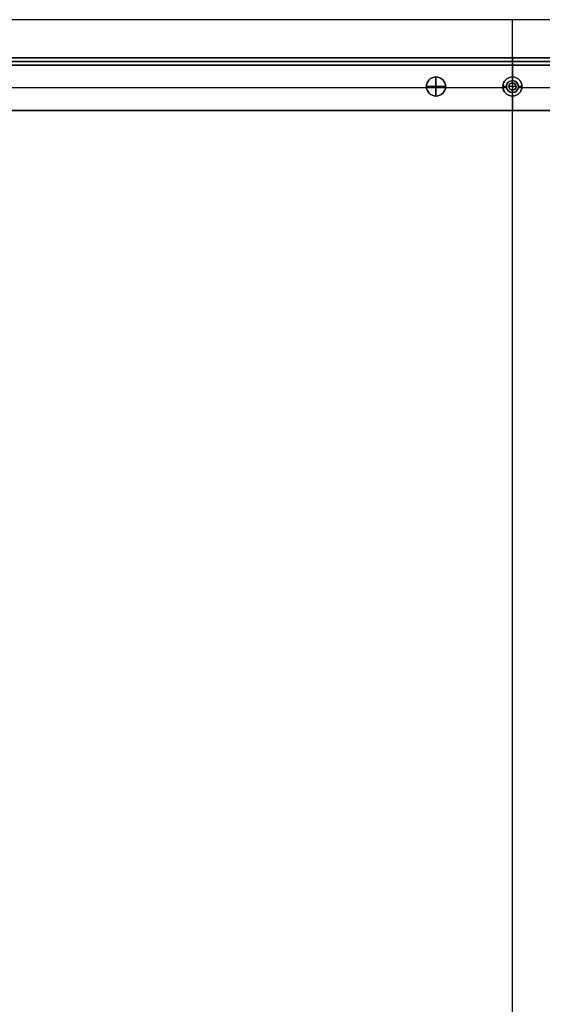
# Model space of a CAD drawing. Header units: millimetres. Extents: x -9 to 841, y -464 to 386.
# Tile 12 of 24: x 210 to 428, y -27 to 386. Entities that reach past the tile are written whole.
import ezdxf

# ---------------------------------------------------------------- set-up
doc = ezdxf.new("R2010")
doc.units = ezdxf.units.MM
doc.header["$MEASUREMENT"] = 0

msp = doc.modelspace()

# ---------------------------------------------------------------- linework, layer by layer
for p, q in [((823.01, 385.55, 9), (8.81, 385.55, 9)), ((415.91, 385.55, 18.5), (415.91, 385.55, -0.5)), ((415.91, -464.45, 18.5), (415.91, 385.55, 18.5)), ((415.91, 359.05, -0.5), (415.91, 385.55, -0.5)), ((111.06, 369.55, -20.5), (721.06, 369.55, -20.5)), ((721.06, 368.05, -40.5), (111.06, 368.05, -40.5)), ((111.06, 368.05, -0.5), (721.06, 368.05, -0.5)), ((416.06, 366.55, -40.5), (416.06, 369.55, -40.5)), ((416.06, 366.55, -0.5), (416.06, 369.55, -0.5)), ((416.06, 369.55, -0.5), (416.06, 369.55, -40.5)), ((781.6, 366.55, -36.5), (50.21, 366.55, -36.5)), ((111.06, 366.55, -20.5), (721.06, 366.55, -20.5)), ((415.91, 366.55, -72.5), (415.91, 366.55, -0.5)), ((415.91, 366.55, -72.5), (415.91, 361.55, -72.5)), ((415.91, 360.05, -0.5), (415.91, 366.55, -0.5)), ((416.06, 366.55, -0.5), (416.06, 366.55, -40.5)), ((383.91, 361.55, -22.5), (383.91, 361.55, -0.5)), ((383.91, 353.55, -22.5), (383.91, 361.55, -22.5)), ((383.91, 361.55, 11.5), (383.91, 361.55, -0.5)), ((383.91, 361.55, 11.5), (383.91, 353.55, 11.5)), ((415.91, 361.55, -35.5), (415.91, 360.05, -35.5)), ((415.91, 361.55, -35.5), (415.91, 361.55, -72.5)), ((415.91, 360.05, -0.5), (415.91, 360.05, -35.5)), ((415.91, 359.05, 2.5), (415.91, 359.05, -0.5)), ((415.91, 359.05, 2.5), (415.91, 356.05, 2.5)), ((411.94, 357.05, -72.5), (131.88, 357.05, -72.5)), ((379.94, 357.05, -0.5), (163.88, 357.05, -0.5)), ((379.91, 357.55, -22.5), (379.91, 357.55, -0.5)), ((387.91, 357.55, -22.5), (379.91, 357.55, -22.5)), ((379.91, 357.55, 11.5), (379.91, 357.55, -0.5)), ((387.91, 357.55, 11.5), (379.91, 357.55, 11.5)), ((413.46, 357.05, -0.5), (387.88, 357.05, -0.5)), ((387.91, 357.55, -22.5), (387.91, 357.55, -0.5)), ((387.91, 357.55, 11.5), (387.91, 357.55, -0.5)), ((411.91, 357.55, -35.5), (411.91, 357.55, -72.5)), ((413.41, 357.55, -35.5), (411.91, 357.55, -35.5)), ((413.41, 357.55, -0.5), (413.41, 357.55, -35.5)), ((414.41, 357.55, 2.5), (414.41, 357.55, -0.5)), ((417.41, 357.55, 2.5), (414.41, 357.55, 2.5)), ((415.91, 356.05, 2.5), (415.91, 356.05, -0.5)), ((415.91, -434.95, -0.5), (415.91, 356.05, -0.5)), ((415.91, 355.05, -35.5), (415.91, 353.55, -35.5)), ((415.91, 355.05, -0.5), (415.91, 355.05, -35.5)), ((415.91, 347.55, -0.5), (415.91, 355.05, -0.5)), ((417.41, 357.55, 2.5), (417.41, 357.55, -0.5)), ((443.94, 357.05, -0.5), (418.36, 357.05, -0.5)), ((419.91, 357.55, -35.5), (418.41, 357.55, -35.5)), ((418.41, 357.55, -0.5), (418.41, 357.55, -35.5)), ((699.94, 357.05, -72.5), (419.88, 357.05, -72.5)), ((419.91, 357.55, -35.5), (419.91, 357.55, -72.5)), ((383.91, 353.55, -22.5), (383.91, 353.55, -0.5)), ((383.91, 353.55, 11.5), (383.91, 353.55, -0.5)), ((415.91, 353.55, -35.5), (415.91, 353.55, -72.5)), ((415.91, 353.55, -72.5), (415.91, 347.55, -72.5)), ((773.73, 347.55, -36.5), (58.08, 347.55, -36.5)), ((415.91, 347.55, -72.5), (415.91, 347.55, -0.5))]:
    msp.add_line(p, q)
for centre, radius in [((383.91, 357.55, -11.5), 4), ((383.91, 357.55, 5.5), 4), ((415.91, 357.55, -54), 4), ((415.91, 357.55, -18), 2.5), ((415.91, 357.55, 1), 1.5)]:
    msp.add_circle(centre, radius)
for centre, radius, start, end in [((383.91, 357.55, -0.5), 4, 0, 180), ((383.91, 357.55, -22.5), 4, 0, 180), ((383.91, 357.55, -0.5), 4, 0, 180), ((383.91, 357.55, 11.5), 4, 0, 180), ((415.91, 357.55, -72.5), 4, 0, 180), ((415.91, 357.55, -35.5), 4, 0, 180), ((415.91, 357.55, -0.5), 2.5, 0, 180), ((415.91, 357.55, -35.5), 2.5, 0, 180), ((415.91, 357.55, -0.5), 1.5, 0, 180), ((415.91, 357.55, 2.5), 1.5, 0, 180), ((383.91, 357.55, -0.5), 4, 180, 0), ((383.91, 357.55, -22.5), 4, 180, 0), ((383.91, 357.55, -0.5), 4, 180, 0), ((383.91, 357.55, 11.5), 4, 180, 0), ((415.91, 357.55, -72.5), 4, 180, 0), ((415.91, 357.55, -35.5), 4, 180, 0), ((415.91, 357.55, -0.5), 2.5, 180, 0), ((415.91, 357.55, -35.5), 2.5, 180, 0), ((415.91, 357.55, -0.5), 1.5, 180, 0), ((415.91, 357.55, 2.5), 1.5, 180, 0)]:
    msp.add_arc(centre, radius, start, end)
for points in [[(823.01, 385.55, 18.5), (415.91, 385.55, 18.5), (8.81, 385.55, 18.5)], [(823.01, 385.55, -0.5), (415.91, 385.55, -0.5), (8.81, 385.55, -0.5)], [(111.06, 369.55, -40.5), (416.06, 369.55, -40.5), (721.06, 369.55, -40.5)], [(721.06, 369.55, -0.5), (416.06, 369.55, -0.5), (111.06, 369.55, -0.5)], [(781.6, 366.55, -72.5), (415.91, 366.55, -72.5), (50.21, 366.55, -72.5)], [(721.06, 366.55, -40.5), (416.06, 366.55, -40.5), (111.06, 366.55, -40.5)], [(111.06, 366.55, -0.5), (416.06, 366.55, -0.5), (721.06, 366.55, -0.5)], [(125.21, 366.55, -0.5), (415.91, 366.55, -0.5), (706.6, 366.55, -0.5)], [(773.73, 347.55, -72.5), (415.91, 347.55, -72.5), (58.08, 347.55, -72.5)], [(125.21, 347.55, -0.5), (415.91, 347.55, -0.5), (706.6, 347.55, -0.5)]]:
    msp.add_open_spline(points, degree=2)

doc.saveas('drawing.dxf')
